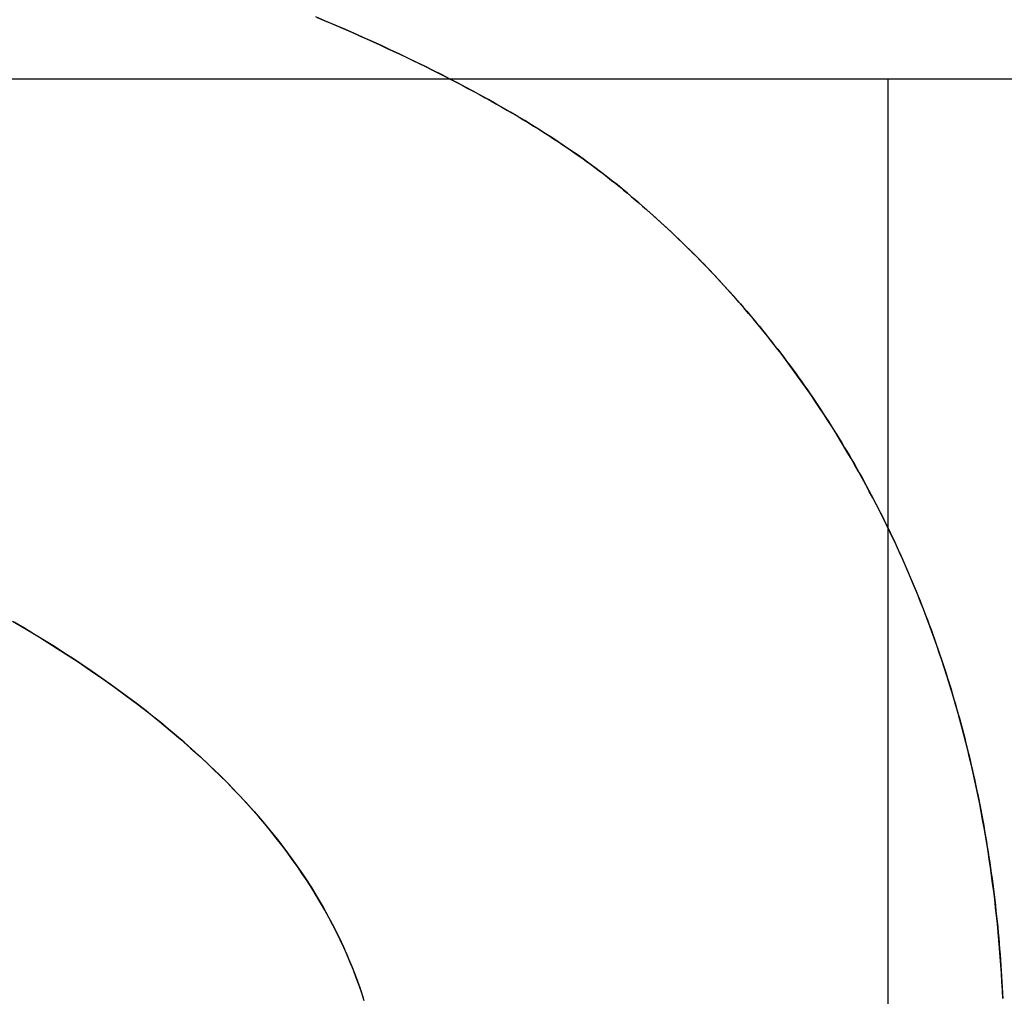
# Model space of a CAD drawing. Extents: x -1.48 to 1.48, y -1.03 to 1.03.
# Tile 43 of 90: x 0.0622 to 0.0824, y -0.5928 to -0.5728. Entities that reach past the tile are written whole.
import ezdxf

# ---------------------------------------------------------------- set-up
doc = ezdxf.new("R2010")
doc.units = 0
doc.layers.get('0').update_dxf_attribs({"linetype": 'CONTINUOUS'})

# ---------------------------------------------------------------- blocks, each defined once
blk = doc.blocks.new('*U1')
at = {"extrusion": (0, -1, 0)}
for p, q in [((-0.165, -0.574, -1.8705), (0.165, -0.574, -1.8705)), ((-0.08, -0.574, -1.502), (0.08, -0.574, -1.502)), ((0.08, -0.574, -1.5645), (0.165, -0.574, -1.5645)), ((0.08, -0.574, -1.502), (0.08, -0.574, -1.5645))]:
    blk.add_line(p, q, dxfattribs=at)
at = {"extrusion": (0, 0, -1)}
for p, q in [((-0.165, -0.574, -1.8705), (0.165, -0.574, -1.8705)), ((-0.08, -0.574, -1.502), (0.08, -0.574, -1.502)), ((0.08, -0.639, -1.502), (0.08, -0.574, -1.502)), ((0.08, -0.646, -1.5645), (0.08, -0.574, -1.5645)), ((0.08, -0.574, -1.5645), (0.165, -0.574, -1.5645))]:
    blk.add_line(p, q, dxfattribs=at)
at = {"extrusion": (-1, 0, 0)}
for p, q in [((0.08, -0.574, -1.502), (0.08, -0.574, -1.5645)), ((0.08, -0.646, -1.5645), (0.08, -0.574, -1.5645)), ((0.08, -0.639, -1.502), (0.08, -0.574, -1.502))]:
    blk.add_line(p, q, dxfattribs=at)
blk.add_line((0.074654, -0.576351, 0.154), (0.074654, -0.576351, 0.1539))
blk.add_line((0.074654, -0.576351, 0.154), (0.074654, -0.576351, 0.1539))
for points in [[(0.068286, -0.572742, 0.154), (0.068435, -0.572805, 0.154), (0.068582, -0.572868, 0.154), (0.068728, -0.57293, 0.154), (0.068873, -0.572993, 0.154), (0.069016, -0.573056, 0.154), (0.069158, -0.573119, 0.154), (0.069299, -0.573182, 0.154), (0.069438, -0.573245, 0.154), (0.069577, -0.573308, 0.154), (0.069714, -0.573372, 0.154), (0.069849, -0.573435, 0.154), (0.069984, -0.573498, 0.154), (0.070117, -0.573562, 0.154), (0.070249, -0.573625, 0.154), (0.07038, -0.573689, 0.154), (0.07051, -0.573752, 0.154), (0.070638, -0.573816, 0.154), (0.070765, -0.57388, 0.154), (0.07089, -0.573943, 0.154), (0.071015, -0.574007, 0.154), (0.071138, -0.574071, 0.154), (0.07126, -0.574135, 0.154), (0.071381, -0.574199, 0.154), (0.0715, -0.574263, 0.154), (0.071618, -0.574328, 0.154), (0.071735, -0.574392, 0.154), (0.071851, -0.574456, 0.154), (0.071965, -0.574521, 0.154), (0.072078, -0.574585, 0.154), (0.07219, -0.57465, 0.154), (0.0723, -0.574714, 0.154), (0.07241, -0.574779, 0.154), (0.072518, -0.574844, 0.154), (0.072624, -0.574909, 0.154), (0.07273, -0.574973, 0.154), (0.072834, -0.575038, 0.154), (0.072937, -0.575103, 0.154), (0.073039, -0.575168, 0.154), (0.073139, -0.575234, 0.154), (0.073238, -0.575299, 0.154), (0.073336, -0.575364, 0.154), (0.073433, -0.575429, 0.154), (0.073528, -0.575495, 0.154), (0.073623, -0.57556, 0.154), (0.073716, -0.575626, 0.154), (0.073807, -0.575691, 0.154), (0.073897, -0.575757, 0.154), (0.073986, -0.575823, 0.154), (0.074074, -0.575889, 0.154), (0.074161, -0.575954, 0.154), (0.074246, -0.57602, 0.154), (0.07433, -0.576086, 0.154), (0.074413, -0.576152, 0.154), (0.074495, -0.576219, 0.154), (0.074575, -0.576285, 0.154), (0.074654, -0.576351, 0.154)], [(0.074654, -0.576351, 0.1539), (0.074548, -0.576263, 0.1539), (0.07444, -0.576174, 0.1539), (0.074329, -0.576086, 0.1539), (0.074217, -0.575998, 0.1539), (0.074102, -0.575909, 0.1539), (0.073985, -0.575821, 0.1539), (0.073865, -0.575734, 0.1539), (0.073744, -0.575646, 0.1539), (0.07362, -0.575558, 0.1539), (0.073493, -0.575471, 0.1539), (0.073365, -0.575383, 0.1539), (0.073234, -0.575296, 0.1539), (0.073101, -0.575209, 0.1539), (0.072966, -0.575122, 0.1539), (0.072829, -0.575035, 0.1539), (0.072689, -0.574948, 0.1539), (0.072547, -0.574861, 0.1539), (0.072403, -0.574775, 0.1539), (0.072256, -0.574688, 0.1539), (0.072108, -0.574602, 0.1539), (0.071957, -0.574516, 0.1539), (0.071803, -0.57443, 0.1539), (0.071648, -0.574344, 0.1539), (0.07149, -0.574258, 0.1539), (0.07133, -0.574172, 0.1539), (0.071168, -0.574087, 0.1539), (0.071003, -0.574001, 0.1539), (0.070836, -0.573916, 0.1539), (0.070667, -0.573831, 0.1539), (0.070496, -0.573746, 0.1539), (0.070322, -0.573661, 0.1539), (0.070147, -0.573576, 0.1539), (0.069969, -0.573491, 0.1539), (0.069788, -0.573406, 0.1539), (0.069606, -0.573322, 0.1539), (0.069421, -0.573237, 0.1539), (0.069234, -0.573153, 0.1539), (0.069044, -0.573069, 0.1539), (0.068853, -0.572985, 0.1539), (0.068659, -0.572901, 0.1539), (0.068463, -0.572817, 0.1539), (0.068264, -0.572733, 0.1539)], [(0.074654, -0.576351, 0.1539), (0.074548, -0.576263, 0.1539), (0.07444, -0.576174, 0.1539), (0.074329, -0.576086, 0.1539), (0.074217, -0.575998, 0.1539), (0.074102, -0.575909, 0.1539), (0.073985, -0.575821, 0.1539), (0.073865, -0.575734, 0.1539), (0.073744, -0.575646, 0.1539), (0.07362, -0.575558, 0.1539), (0.073493, -0.575471, 0.1539), (0.073365, -0.575383, 0.1539), (0.073234, -0.575296, 0.1539), (0.073101, -0.575209, 0.1539), (0.072966, -0.575122, 0.1539), (0.072829, -0.575035, 0.1539), (0.072689, -0.574948, 0.1539), (0.072547, -0.574861, 0.1539), (0.072403, -0.574775, 0.1539), (0.072256, -0.574688, 0.1539), (0.072108, -0.574602, 0.1539), (0.071957, -0.574516, 0.1539), (0.071803, -0.57443, 0.1539), (0.071648, -0.574344, 0.1539), (0.07149, -0.574258, 0.1539), (0.07133, -0.574172, 0.1539), (0.071168, -0.574087, 0.1539), (0.071003, -0.574001, 0.1539), (0.070836, -0.573916, 0.1539), (0.070667, -0.573831, 0.1539), (0.070496, -0.573746, 0.1539), (0.070322, -0.573661, 0.1539), (0.070147, -0.573576, 0.1539), (0.069969, -0.573491, 0.1539), (0.069788, -0.573406, 0.1539), (0.069606, -0.573322, 0.1539), (0.069421, -0.573237, 0.1539), (0.069234, -0.573153, 0.1539), (0.069044, -0.573069, 0.1539), (0.068853, -0.572985, 0.1539), (0.068659, -0.572901, 0.1539), (0.068463, -0.572817, 0.1539), (0.068264, -0.572733, 0.1539)], [(0.068286, -0.572742, 0.154), (0.068435, -0.572805, 0.154), (0.068582, -0.572868, 0.154), (0.068728, -0.57293, 0.154), (0.068873, -0.572993, 0.154), (0.069016, -0.573056, 0.154), (0.069158, -0.573119, 0.154), (0.069299, -0.573182, 0.154), (0.069438, -0.573245, 0.154), (0.069577, -0.573308, 0.154), (0.069714, -0.573372, 0.154), (0.069849, -0.573435, 0.154), (0.069984, -0.573498, 0.154), (0.070117, -0.573562, 0.154), (0.070249, -0.573625, 0.154), (0.07038, -0.573689, 0.154), (0.07051, -0.573752, 0.154), (0.070638, -0.573816, 0.154), (0.070765, -0.57388, 0.154), (0.07089, -0.573943, 0.154), (0.071015, -0.574007, 0.154), (0.071138, -0.574071, 0.154), (0.07126, -0.574135, 0.154), (0.071381, -0.574199, 0.154), (0.0715, -0.574263, 0.154), (0.071618, -0.574328, 0.154), (0.071735, -0.574392, 0.154), (0.071851, -0.574456, 0.154), (0.071965, -0.574521, 0.154), (0.072078, -0.574585, 0.154), (0.07219, -0.57465, 0.154), (0.0723, -0.574714, 0.154), (0.07241, -0.574779, 0.154), (0.072518, -0.574844, 0.154), (0.072624, -0.574909, 0.154), (0.07273, -0.574973, 0.154), (0.072834, -0.575038, 0.154), (0.072937, -0.575103, 0.154), (0.073039, -0.575168, 0.154), (0.073139, -0.575234, 0.154), (0.073238, -0.575299, 0.154), (0.073336, -0.575364, 0.154), (0.073433, -0.575429, 0.154), (0.073528, -0.575495, 0.154), (0.073623, -0.57556, 0.154), (0.073716, -0.575626, 0.154), (0.073807, -0.575691, 0.154), (0.073897, -0.575757, 0.154), (0.073986, -0.575823, 0.154), (0.074074, -0.575889, 0.154), (0.074161, -0.575954, 0.154), (0.074246, -0.57602, 0.154), (0.07433, -0.576086, 0.154), (0.074413, -0.576152, 0.154), (0.074495, -0.576219, 0.154), (0.074575, -0.576285, 0.154), (0.074654, -0.576351, 0.154)], [(0.074654, -0.576351, 0.154), (0.074732, -0.576417, 0.154), (0.07481, -0.576483, 0.154), (0.074888, -0.57655, 0.154), (0.074965, -0.576617, 0.154), (0.075042, -0.576684, 0.154), (0.075118, -0.576751, 0.154), (0.075194, -0.576819, 0.154), (0.07527, -0.576887, 0.154), (0.075345, -0.576956, 0.154), (0.07542, -0.577024, 0.154), (0.075494, -0.577093, 0.154), (0.075569, -0.577163, 0.154), (0.075642, -0.577232, 0.154), (0.075716, -0.577303, 0.154), (0.075789, -0.577373, 0.154), (0.075861, -0.577444, 0.154), (0.075933, -0.577515, 0.154), (0.076005, -0.577586, 0.154), (0.076077, -0.577657, 0.154), (0.076148, -0.577729, 0.154), (0.076218, -0.577802, 0.154), (0.076288, -0.577874, 0.154), (0.076358, -0.577947, 0.154), (0.076428, -0.57802, 0.154), (0.076497, -0.578094, 0.154), (0.076566, -0.578168, 0.154), (0.076634, -0.578242, 0.154), (0.076702, -0.578316, 0.154), (0.076769, -0.578391, 0.154), (0.076837, -0.578466, 0.154), (0.076903, -0.578542, 0.154), (0.07697, -0.578618, 0.154), (0.077036, -0.578694, 0.154), (0.077101, -0.57877, 0.154), (0.077167, -0.578847, 0.154), (0.077231, -0.578924, 0.154), (0.077296, -0.579001, 0.154), (0.07736, -0.579079, 0.154), (0.077424, -0.579157, 0.154), (0.077487, -0.579235, 0.154), (0.07755, -0.579314, 0.154), (0.077612, -0.579393, 0.154), (0.077674, -0.579472, 0.154), (0.077736, -0.579552, 0.154), (0.077798, -0.579632, 0.154), (0.077859, -0.579712, 0.154), (0.077919, -0.579793, 0.154), (0.077979, -0.579873, 0.154), (0.078039, -0.579955, 0.154), (0.078099, -0.580036, 0.154), (0.078158, -0.580118, 0.154), (0.078216, -0.5802, 0.154), (0.078275, -0.580283, 0.154), (0.078333, -0.580365, 0.154), (0.07839, -0.580448, 0.154), (0.078447, -0.580532, 0.154), (0.078504, -0.580616, 0.154), (0.07856, -0.5807, 0.154), (0.078616, -0.580784, 0.154), (0.078672, -0.580869, 0.154), (0.078727, -0.580954, 0.154), (0.078782, -0.581039, 0.154), (0.078836, -0.581125, 0.154), (0.07889, -0.581211, 0.154), (0.078944, -0.581297, 0.154), (0.078997, -0.581384, 0.154), (0.07905, -0.581471, 0.154), (0.079103, -0.581558, 0.154), (0.079155, -0.581645, 0.154), (0.079206, -0.581733, 0.154), (0.079258, -0.581822, 0.154), (0.079309, -0.58191, 0.154), (0.079359, -0.581999, 0.154), (0.079409, -0.582088, 0.154), (0.079459, -0.582178, 0.154), (0.079509, -0.582267, 0.154), (0.079558, -0.582358, 0.154), (0.079606, -0.582448, 0.154), (0.079655, -0.582539, 0.154), (0.079702, -0.58263, 0.154), (0.07975, -0.582721, 0.154), (0.079797, -0.582813, 0.154), (0.079844, -0.582905, 0.154), (0.07989, -0.582997, 0.154), (0.079936, -0.58309, 0.154), (0.079981, -0.583183, 0.154), (0.080027, -0.583276, 0.154), (0.080071, -0.58337, 0.154), (0.080116, -0.583464, 0.154), (0.08016, -0.583558, 0.154), (0.080203, -0.583653, 0.154), (0.080246, -0.583748, 0.154), (0.080289, -0.583843, 0.154), (0.080332, -0.583938, 0.154), (0.080374, -0.584034, 0.154), (0.080416, -0.58413, 0.154), (0.080457, -0.584227, 0.154), (0.080498, -0.584324, 0.154), (0.080538, -0.58442, 0.154), (0.080578, -0.584517, 0.154), (0.080617, -0.584615, 0.154), (0.080657, -0.584712, 0.154), (0.080695, -0.58481, 0.154), (0.080733, -0.584908, 0.154), (0.080771, -0.585006, 0.154), (0.080808, -0.585104, 0.154), (0.080845, -0.585203, 0.154), (0.080882, -0.585302, 0.154), (0.080918, -0.585401, 0.154), (0.080953, -0.5855, 0.154), (0.080988, -0.585599, 0.154), (0.081023, -0.585699, 0.154), (0.081057, -0.585799, 0.154), (0.081091, -0.585899, 0.154), (0.081125, -0.585999, 0.154), (0.081157, -0.5861, 0.154), (0.08119, -0.586201, 0.154), (0.081222, -0.586302, 0.154), (0.081254, -0.586403, 0.154), (0.081285, -0.586504, 0.154), (0.081316, -0.586606, 0.154), (0.081346, -0.586708, 0.154), (0.081376, -0.58681, 0.154), (0.081405, -0.586912, 0.154), (0.081434, -0.587015, 0.154), (0.081463, -0.587118, 0.154), (0.081491, -0.58722, 0.154), (0.081519, -0.587324, 0.154), (0.081546, -0.587427, 0.154), (0.081573, -0.587531, 0.154), (0.081599, -0.587634, 0.154), (0.081625, -0.587738, 0.154), (0.081651, -0.587843, 0.154), (0.081676, -0.587947, 0.154), (0.081701, -0.588052, 0.154), (0.081725, -0.588157, 0.154), (0.081749, -0.588262, 0.154), (0.081772, -0.588367, 0.154), (0.081795, -0.588473, 0.154), (0.081817, -0.588579, 0.154), (0.081839, -0.588685, 0.154), (0.081861, -0.588791, 0.154), (0.081882, -0.588897, 0.154), (0.081903, -0.589004, 0.154), (0.081923, -0.589111, 0.154), (0.081943, -0.589218, 0.154), (0.081962, -0.589325, 0.154), (0.081981, -0.589433, 0.154), (0.082, -0.589541, 0.154), (0.082018, -0.589649, 0.154), (0.082036, -0.589757, 0.154), (0.082053, -0.589865, 0.154), (0.08207, -0.589974, 0.154), (0.082086, -0.590083, 0.154), (0.082102, -0.590192, 0.154), (0.082118, -0.590301, 0.154), (0.082133, -0.59041, 0.154), (0.082147, -0.59052, 0.154), (0.082162, -0.59063, 0.154), (0.082175, -0.59074, 0.154), (0.082189, -0.590851, 0.154), (0.082201, -0.590961, 0.154), (0.082214, -0.591072, 0.154), (0.082226, -0.591183, 0.154), (0.082238, -0.591294, 0.154), (0.082249, -0.591406, 0.154), (0.082259, -0.591517, 0.154), (0.08227, -0.591629, 0.154), (0.082279, -0.591741, 0.154), (0.082289, -0.591854, 0.154), (0.082298, -0.591966, 0.154), (0.082306, -0.592079, 0.154), (0.082314, -0.592192, 0.154), (0.082322, -0.592305, 0.154), (0.082329, -0.592419, 0.154), (0.082336, -0.592532, 0.154), (0.082342, -0.592646, 0.154), (0.082348, -0.59276, 0.154), (0.082354, -0.592875, 0.154)], [(0.082353, -0.592871, 0.1539), (0.082345, -0.592699, 0.1539), (0.082336, -0.592528, 0.1539), (0.082325, -0.592357, 0.1539), (0.082314, -0.592187, 0.1539), (0.082302, -0.592017, 0.1539), (0.082288, -0.591848, 0.1539), (0.082274, -0.591679, 0.1539), (0.082259, -0.59151, 0.1539), (0.082242, -0.591343, 0.1539), (0.082225, -0.591175, 0.1539), (0.082207, -0.591008, 0.1539), (0.082188, -0.590842, 0.1539), (0.082167, -0.590676, 0.1539), (0.082146, -0.590511, 0.1539), (0.082124, -0.590346, 0.1539), (0.082101, -0.590181, 0.1539), (0.082076, -0.590017, 0.1539), (0.082051, -0.589854, 0.1539), (0.082025, -0.589691, 0.1539), (0.081998, -0.589529, 0.1539), (0.08197, -0.589367, 0.1539), (0.081941, -0.589205, 0.1539), (0.081911, -0.589044, 0.1539), (0.08188, -0.588884, 0.1539), (0.081848, -0.588724, 0.1539), (0.081814, -0.588564, 0.1539), (0.08178, -0.588406, 0.1539), (0.081745, -0.588247, 0.1539), (0.081709, -0.588089, 0.1539), (0.081672, -0.587932, 0.1539), (0.081634, -0.587775, 0.1539), (0.081595, -0.587618, 0.1539), (0.081555, -0.587462, 0.1539), (0.081514, -0.587307, 0.1539), (0.081472, -0.587152, 0.1539), (0.081429, -0.586997, 0.1539), (0.081385, -0.586843, 0.1539), (0.081341, -0.586689, 0.1539), (0.081295, -0.586536, 0.1539), (0.081248, -0.586384, 0.1539), (0.0812, -0.586232, 0.1539), (0.081151, -0.58608, 0.1539), (0.081101, -0.585929, 0.1539), (0.08105, -0.585779, 0.1539), (0.080999, -0.585628, 0.1539), (0.080946, -0.585479, 0.1539), (0.080892, -0.58533, 0.1539), (0.080837, -0.585181, 0.1539), (0.080781, -0.585033, 0.1539), (0.080725, -0.584885, 0.1539), (0.080667, -0.584738, 0.1539), (0.080608, -0.584592, 0.1539), (0.080548, -0.584446, 0.1539), (0.080488, -0.5843, 0.1539), (0.080426, -0.584155, 0.1539), (0.080363, -0.58401, 0.1539), (0.0803, -0.583866, 0.1539), (0.080235, -0.583723, 0.1539), (0.08017, -0.58358, 0.1539), (0.080104, -0.583439, 0.1539), (0.080037, -0.583298, 0.1539), (0.079969, -0.583157, 0.1539), (0.0799, -0.583018, 0.1539), (0.07983, -0.582879, 0.1539), (0.07976, -0.582741, 0.1539), (0.079688, -0.582603, 0.1539), (0.079616, -0.582467, 0.1539), (0.079543, -0.582331, 0.1539), (0.079469, -0.582195, 0.1539), (0.079394, -0.582061, 0.1539), (0.079318, -0.581927, 0.1539), (0.079242, -0.581794, 0.1539), (0.079164, -0.581661, 0.1539), (0.079086, -0.58153, 0.1539), (0.079006, -0.581399, 0.1539), (0.078926, -0.581268, 0.1539), (0.078845, -0.581139, 0.1539), (0.078763, -0.58101, 0.1539), (0.078681, -0.580882, 0.1539), (0.078597, -0.580755, 0.1539), (0.078512, -0.580628, 0.1539), (0.078427, -0.580502, 0.1539), (0.078341, -0.580377, 0.1539), (0.078254, -0.580253, 0.1539), (0.078166, -0.580129, 0.1539), (0.078077, -0.580006, 0.1539), (0.077987, -0.579884, 0.1539), (0.077896, -0.579762, 0.1539), (0.077805, -0.579641, 0.1539), (0.077713, -0.579521, 0.1539), (0.077619, -0.579402, 0.1539), (0.077525, -0.579283, 0.1539), (0.07743, -0.579165, 0.1539), (0.077334, -0.579048, 0.1539), (0.077238, -0.578931, 0.1539), (0.07714, -0.578815, 0.1539), (0.077041, -0.5787, 0.1539), (0.076942, -0.578586, 0.1539), (0.076842, -0.578472, 0.1539), (0.076741, -0.578359, 0.1539), (0.076639, -0.578247, 0.1539), (0.076536, -0.578136, 0.1539), (0.076432, -0.578025, 0.1539), (0.076328, -0.577915, 0.1539), (0.076222, -0.577806, 0.1539), (0.076116, -0.577697, 0.1539), (0.076009, -0.577589, 0.1539), (0.0759, -0.577482, 0.1539), (0.075791, -0.577376, 0.1539), (0.075682, -0.57727, 0.1539), (0.075571, -0.577165, 0.1539), (0.075459, -0.577061, 0.1539), (0.075347, -0.576957, 0.1539), (0.075233, -0.576854, 0.1539), (0.075119, -0.576752, 0.1539), (0.075004, -0.576651, 0.1539), (0.074888, -0.57655, 0.1539), (0.074771, -0.57645, 0.1539), (0.074654, -0.576351, 0.1539)], [(0.082353, -0.592871, 0.1539), (0.082345, -0.592699, 0.1539), (0.082336, -0.592528, 0.1539), (0.082325, -0.592357, 0.1539), (0.082314, -0.592187, 0.1539), (0.082302, -0.592017, 0.1539), (0.082288, -0.591848, 0.1539), (0.082274, -0.591679, 0.1539), (0.082259, -0.59151, 0.1539), (0.082242, -0.591343, 0.1539), (0.082225, -0.591175, 0.1539), (0.082207, -0.591008, 0.1539), (0.082188, -0.590842, 0.1539), (0.082167, -0.590676, 0.1539), (0.082146, -0.590511, 0.1539), (0.082124, -0.590346, 0.1539), (0.082101, -0.590181, 0.1539), (0.082076, -0.590017, 0.1539), (0.082051, -0.589854, 0.1539), (0.082025, -0.589691, 0.1539), (0.081998, -0.589529, 0.1539), (0.08197, -0.589367, 0.1539), (0.081941, -0.589205, 0.1539), (0.081911, -0.589044, 0.1539), (0.08188, -0.588884, 0.1539), (0.081848, -0.588724, 0.1539), (0.081814, -0.588564, 0.1539), (0.08178, -0.588406, 0.1539), (0.081745, -0.588247, 0.1539), (0.081709, -0.588089, 0.1539), (0.081672, -0.587932, 0.1539), (0.081634, -0.587775, 0.1539), (0.081595, -0.587618, 0.1539), (0.081555, -0.587462, 0.1539), (0.081514, -0.587307, 0.1539), (0.081472, -0.587152, 0.1539), (0.081429, -0.586997, 0.1539), (0.081385, -0.586843, 0.1539), (0.081341, -0.586689, 0.1539), (0.081295, -0.586536, 0.1539), (0.081248, -0.586384, 0.1539), (0.0812, -0.586232, 0.1539), (0.081151, -0.58608, 0.1539), (0.081101, -0.585929, 0.1539), (0.08105, -0.585779, 0.1539), (0.080999, -0.585628, 0.1539), (0.080946, -0.585479, 0.1539), (0.080892, -0.58533, 0.1539), (0.080837, -0.585181, 0.1539), (0.080781, -0.585033, 0.1539), (0.080725, -0.584885, 0.1539), (0.080667, -0.584738, 0.1539), (0.080608, -0.584592, 0.1539), (0.080548, -0.584446, 0.1539), (0.080488, -0.5843, 0.1539), (0.080426, -0.584155, 0.1539), (0.080363, -0.58401, 0.1539), (0.0803, -0.583866, 0.1539), (0.080235, -0.583723, 0.1539), (0.08017, -0.58358, 0.1539), (0.080104, -0.583439, 0.1539), (0.080037, -0.583298, 0.1539), (0.079969, -0.583157, 0.1539), (0.0799, -0.583018, 0.1539), (0.07983, -0.582879, 0.1539), (0.07976, -0.582741, 0.1539), (0.079688, -0.582603, 0.1539), (0.079616, -0.582467, 0.1539), (0.079543, -0.582331, 0.1539), (0.079469, -0.582195, 0.1539), (0.079394, -0.582061, 0.1539), (0.079318, -0.581927, 0.1539), (0.079242, -0.581794, 0.1539), (0.079164, -0.581661, 0.1539), (0.079086, -0.58153, 0.1539), (0.079006, -0.581399, 0.1539), (0.078926, -0.581268, 0.1539), (0.078845, -0.581139, 0.1539), (0.078763, -0.58101, 0.1539), (0.078681, -0.580882, 0.1539), (0.078597, -0.580755, 0.1539), (0.078512, -0.580628, 0.1539), (0.078427, -0.580502, 0.1539), (0.078341, -0.580377, 0.1539), (0.078254, -0.580253, 0.1539), (0.078166, -0.580129, 0.1539), (0.078077, -0.580006, 0.1539), (0.077987, -0.579884, 0.1539), (0.077896, -0.579762, 0.1539), (0.077805, -0.579641, 0.1539), (0.077713, -0.579521, 0.1539), (0.077619, -0.579402, 0.1539), (0.077525, -0.579283, 0.1539), (0.07743, -0.579165, 0.1539), (0.077334, -0.579048, 0.1539), (0.077238, -0.578931, 0.1539), (0.07714, -0.578815, 0.1539), (0.077041, -0.5787, 0.1539), (0.076942, -0.578586, 0.1539), (0.076842, -0.578472, 0.1539), (0.076741, -0.578359, 0.1539), (0.076639, -0.578247, 0.1539), (0.076536, -0.578136, 0.1539), (0.076432, -0.578025, 0.1539), (0.076328, -0.577915, 0.1539), (0.076222, -0.577806, 0.1539), (0.076116, -0.577697, 0.1539), (0.076009, -0.577589, 0.1539), (0.0759, -0.577482, 0.1539), (0.075791, -0.577376, 0.1539), (0.075682, -0.57727, 0.1539), (0.075571, -0.577165, 0.1539), (0.075459, -0.577061, 0.1539), (0.075347, -0.576957, 0.1539), (0.075233, -0.576854, 0.1539), (0.075119, -0.576752, 0.1539), (0.075004, -0.576651, 0.1539), (0.074888, -0.57655, 0.1539), (0.074771, -0.57645, 0.1539), (0.074654, -0.576351, 0.1539)], [(0.074654, -0.576351, 0.154), (0.074732, -0.576417, 0.154), (0.07481, -0.576483, 0.154), (0.074888, -0.57655, 0.154), (0.074965, -0.576617, 0.154), (0.075042, -0.576684, 0.154), (0.075118, -0.576751, 0.154), (0.075194, -0.576819, 0.154), (0.07527, -0.576887, 0.154), (0.075345, -0.576956, 0.154), (0.07542, -0.577024, 0.154), (0.075494, -0.577093, 0.154), (0.075569, -0.577163, 0.154), (0.075642, -0.577232, 0.154), (0.075716, -0.577303, 0.154), (0.075789, -0.577373, 0.154), (0.075861, -0.577444, 0.154), (0.075933, -0.577515, 0.154), (0.076005, -0.577586, 0.154), (0.076077, -0.577657, 0.154), (0.076148, -0.577729, 0.154), (0.076218, -0.577802, 0.154), (0.076288, -0.577874, 0.154), (0.076358, -0.577947, 0.154), (0.076428, -0.57802, 0.154), (0.076497, -0.578094, 0.154), (0.076566, -0.578168, 0.154), (0.076634, -0.578242, 0.154), (0.076702, -0.578316, 0.154), (0.076769, -0.578391, 0.154), (0.076837, -0.578466, 0.154), (0.076903, -0.578542, 0.154), (0.07697, -0.578618, 0.154), (0.077036, -0.578694, 0.154), (0.077101, -0.57877, 0.154), (0.077167, -0.578847, 0.154), (0.077231, -0.578924, 0.154), (0.077296, -0.579001, 0.154), (0.07736, -0.579079, 0.154), (0.077424, -0.579157, 0.154), (0.077487, -0.579235, 0.154), (0.07755, -0.579314, 0.154), (0.077612, -0.579393, 0.154), (0.077674, -0.579472, 0.154), (0.077736, -0.579552, 0.154), (0.077798, -0.579632, 0.154), (0.077859, -0.579712, 0.154), (0.077919, -0.579793, 0.154), (0.077979, -0.579873, 0.154), (0.078039, -0.579955, 0.154), (0.078099, -0.580036, 0.154), (0.078158, -0.580118, 0.154), (0.078216, -0.5802, 0.154), (0.078275, -0.580283, 0.154), (0.078333, -0.580365, 0.154), (0.07839, -0.580448, 0.154), (0.078447, -0.580532, 0.154), (0.078504, -0.580616, 0.154), (0.07856, -0.5807, 0.154), (0.078616, -0.580784, 0.154), (0.078672, -0.580869, 0.154), (0.078727, -0.580954, 0.154), (0.078782, -0.581039, 0.154), (0.078836, -0.581125, 0.154), (0.07889, -0.581211, 0.154), (0.078944, -0.581297, 0.154), (0.078997, -0.581384, 0.154), (0.07905, -0.581471, 0.154), (0.079103, -0.581558, 0.154), (0.079155, -0.581645, 0.154), (0.079206, -0.581733, 0.154), (0.079258, -0.581822, 0.154), (0.079309, -0.58191, 0.154), (0.079359, -0.581999, 0.154), (0.079409, -0.582088, 0.154), (0.079459, -0.582178, 0.154), (0.079509, -0.582267, 0.154), (0.079558, -0.582358, 0.154), (0.079606, -0.582448, 0.154), (0.079655, -0.582539, 0.154), (0.079702, -0.58263, 0.154), (0.07975, -0.582721, 0.154), (0.079797, -0.582813, 0.154), (0.079844, -0.582905, 0.154), (0.07989, -0.582997, 0.154), (0.079936, -0.58309, 0.154), (0.079981, -0.583183, 0.154), (0.080027, -0.583276, 0.154), (0.080071, -0.58337, 0.154), (0.080116, -0.583464, 0.154), (0.08016, -0.583558, 0.154), (0.080203, -0.583653, 0.154), (0.080246, -0.583748, 0.154), (0.080289, -0.583843, 0.154), (0.080332, -0.583938, 0.154), (0.080374, -0.584034, 0.154), (0.080416, -0.58413, 0.154), (0.080457, -0.584227, 0.154), (0.080498, -0.584324, 0.154), (0.080538, -0.58442, 0.154), (0.080578, -0.584517, 0.154), (0.080617, -0.584615, 0.154), (0.080657, -0.584712, 0.154), (0.080695, -0.58481, 0.154), (0.080733, -0.584908, 0.154), (0.080771, -0.585006, 0.154), (0.080808, -0.585104, 0.154), (0.080845, -0.585203, 0.154), (0.080882, -0.585302, 0.154), (0.080918, -0.585401, 0.154), (0.080953, -0.5855, 0.154), (0.080988, -0.585599, 0.154), (0.081023, -0.585699, 0.154), (0.081057, -0.585799, 0.154), (0.081091, -0.585899, 0.154), (0.081125, -0.585999, 0.154), (0.081157, -0.5861, 0.154), (0.08119, -0.586201, 0.154), (0.081222, -0.586302, 0.154), (0.081254, -0.586403, 0.154), (0.081285, -0.586504, 0.154), (0.081316, -0.586606, 0.154), (0.081346, -0.586708, 0.154), (0.081376, -0.58681, 0.154), (0.081405, -0.586912, 0.154), (0.081434, -0.587015, 0.154), (0.081463, -0.587118, 0.154), (0.081491, -0.58722, 0.154), (0.081519, -0.587324, 0.154), (0.081546, -0.587427, 0.154), (0.081573, -0.587531, 0.154), (0.081599, -0.587634, 0.154), (0.081625, -0.587738, 0.154), (0.081651, -0.587843, 0.154), (0.081676, -0.587947, 0.154), (0.081701, -0.588052, 0.154), (0.081725, -0.588157, 0.154), (0.081749, -0.588262, 0.154), (0.081772, -0.588367, 0.154), (0.081795, -0.588473, 0.154), (0.081817, -0.588579, 0.154), (0.081839, -0.588685, 0.154), (0.081861, -0.588791, 0.154), (0.081882, -0.588897, 0.154), (0.081903, -0.589004, 0.154), (0.081923, -0.589111, 0.154), (0.081943, -0.589218, 0.154), (0.081962, -0.589325, 0.154), (0.081981, -0.589433, 0.154), (0.082, -0.589541, 0.154), (0.082018, -0.589649, 0.154), (0.082036, -0.589757, 0.154), (0.082053, -0.589865, 0.154), (0.08207, -0.589974, 0.154), (0.082086, -0.590083, 0.154), (0.082102, -0.590192, 0.154), (0.082118, -0.590301, 0.154), (0.082133, -0.59041, 0.154), (0.082147, -0.59052, 0.154), (0.082162, -0.59063, 0.154), (0.082175, -0.59074, 0.154), (0.082189, -0.590851, 0.154), (0.082201, -0.590961, 0.154), (0.082214, -0.591072, 0.154), (0.082226, -0.591183, 0.154), (0.082238, -0.591294, 0.154), (0.082249, -0.591406, 0.154), (0.082259, -0.591517, 0.154), (0.08227, -0.591629, 0.154), (0.082279, -0.591741, 0.154), (0.082289, -0.591854, 0.154), (0.082298, -0.591966, 0.154), (0.082306, -0.592079, 0.154), (0.082314, -0.592192, 0.154), (0.082322, -0.592305, 0.154), (0.082329, -0.592419, 0.154), (0.082336, -0.592532, 0.154), (0.082342, -0.592646, 0.154), (0.082348, -0.59276, 0.154), (0.082354, -0.592875, 0.154)], [(0.069254, -0.592921, 0.154), (0.069203, -0.592763, 0.154), (0.069149, -0.592605, 0.154), (0.069092, -0.592447, 0.154), (0.069031, -0.59229, 0.154), (0.068968, -0.592134, 0.154), (0.068902, -0.591979, 0.154), (0.068834, -0.591824, 0.154), (0.068762, -0.59167, 0.154), (0.068687, -0.591516, 0.154), (0.068609, -0.591364, 0.154), (0.068528, -0.591211, 0.154), (0.068445, -0.59106, 0.154), (0.068358, -0.590909, 0.154), (0.068269, -0.590759, 0.154), (0.068177, -0.590609, 0.154), (0.068081, -0.59046, 0.154), (0.067983, -0.590312, 0.154), (0.067882, -0.590164, 0.154), (0.067778, -0.590017, 0.154), (0.06767, -0.58987, 0.154), (0.067561, -0.589725, 0.154), (0.067448, -0.58958, 0.154), (0.067332, -0.589435, 0.154), (0.067213, -0.589291, 0.154), (0.067091, -0.589148, 0.154), (0.066967, -0.589006, 0.154), (0.066839, -0.588864, 0.154), (0.066709, -0.588722, 0.154), (0.066575, -0.588582, 0.154), (0.066439, -0.588442, 0.154), (0.066299, -0.588302, 0.154), (0.066157, -0.588164, 0.154), (0.066012, -0.588026, 0.154), (0.065864, -0.587888, 0.154), (0.065713, -0.587752, 0.154), (0.065559, -0.587616, 0.154), (0.065402, -0.58748, 0.154), (0.065242, -0.587345, 0.154), (0.065079, -0.587211, 0.154), (0.064913, -0.587078, 0.154), (0.064745, -0.586945, 0.154), (0.064573, -0.586813, 0.154), (0.064399, -0.586681, 0.154), (0.064221, -0.58655, 0.154), (0.064041, -0.58642, 0.154), (0.063858, -0.58629, 0.154), (0.063671, -0.586161, 0.154), (0.063482, -0.586033, 0.154), (0.06329, -0.585905, 0.154), (0.063095, -0.585778, 0.154), (0.062897, -0.585652, 0.154), (0.062696, -0.585526, 0.154), (0.062492, -0.585401, 0.154), (0.062286, -0.585276, 0.154), (0.062076, -0.585153, 0.154)], [(0.062036, -0.585129, 0.1539), (0.062316, -0.585295, 0.1539), (0.062591, -0.585461, 0.1539), (0.062861, -0.585629, 0.1539), (0.063126, -0.585798, 0.1539), (0.063385, -0.585968, 0.1539), (0.06364, -0.58614, 0.1539), (0.063889, -0.586312, 0.1539), (0.064132, -0.586486, 0.1539), (0.064371, -0.58666, 0.1539), (0.064604, -0.586836, 0.1539), (0.064832, -0.587013, 0.1539), (0.065055, -0.587192, 0.1539), (0.065272, -0.587371, 0.1539), (0.065485, -0.587551, 0.1539), (0.065692, -0.587733, 0.1539), (0.065894, -0.587916, 0.1539), (0.06609, -0.5881, 0.1539), (0.066282, -0.588285, 0.1539), (0.066468, -0.588471, 0.1539), (0.066648, -0.588659, 0.1539), (0.066824, -0.588847, 0.1539), (0.066994, -0.589037, 0.1539), (0.067159, -0.589228, 0.1539), (0.067319, -0.58942, 0.1539), (0.067474, -0.589613, 0.1539), (0.067623, -0.589807, 0.1539), (0.067768, -0.590003, 0.1539), (0.067906, -0.5902, 0.1539), (0.06804, -0.590397, 0.1539), (0.068169, -0.590596, 0.1539), (0.068292, -0.590796, 0.1539), (0.06841, -0.590998, 0.1539), (0.068522, -0.5912, 0.1539), (0.06863, -0.591404, 0.1539), (0.068732, -0.591608, 0.1539), (0.068829, -0.591814, 0.1539), (0.068921, -0.592021, 0.1539), (0.069007, -0.59223, 0.1539), (0.069088, -0.592439, 0.1539), (0.069165, -0.592649, 0.1539), (0.069235, -0.592861, 0.1539)], [(0.062036, -0.585129, 0.1539), (0.062316, -0.585295, 0.1539), (0.062591, -0.585461, 0.1539), (0.062861, -0.585629, 0.1539), (0.063126, -0.585798, 0.1539), (0.063385, -0.585968, 0.1539), (0.06364, -0.58614, 0.1539), (0.063889, -0.586312, 0.1539), (0.064132, -0.586486, 0.1539), (0.064371, -0.58666, 0.1539), (0.064604, -0.586836, 0.1539), (0.064832, -0.587013, 0.1539), (0.065055, -0.587192, 0.1539), (0.065272, -0.587371, 0.1539), (0.065485, -0.587551, 0.1539), (0.065692, -0.587733, 0.1539), (0.065894, -0.587916, 0.1539), (0.06609, -0.5881, 0.1539), (0.066282, -0.588285, 0.1539), (0.066468, -0.588471, 0.1539), (0.066648, -0.588659, 0.1539), (0.066824, -0.588847, 0.1539), (0.066994, -0.589037, 0.1539), (0.067159, -0.589228, 0.1539), (0.067319, -0.58942, 0.1539), (0.067474, -0.589613, 0.1539), (0.067623, -0.589807, 0.1539), (0.067768, -0.590003, 0.1539), (0.067906, -0.5902, 0.1539), (0.06804, -0.590397, 0.1539), (0.068169, -0.590596, 0.1539), (0.068292, -0.590796, 0.1539), (0.06841, -0.590998, 0.1539), (0.068522, -0.5912, 0.1539), (0.06863, -0.591404, 0.1539), (0.068732, -0.591608, 0.1539), (0.068829, -0.591814, 0.1539), (0.068921, -0.592021, 0.1539), (0.069007, -0.59223, 0.1539), (0.069088, -0.592439, 0.1539), (0.069165, -0.592649, 0.1539), (0.069235, -0.592861, 0.1539)], [(0.069254, -0.592921, 0.154), (0.069203, -0.592763, 0.154), (0.069149, -0.592605, 0.154), (0.069092, -0.592447, 0.154), (0.069031, -0.59229, 0.154), (0.068968, -0.592134, 0.154), (0.068902, -0.591979, 0.154), (0.068834, -0.591824, 0.154), (0.068762, -0.59167, 0.154), (0.068687, -0.591516, 0.154), (0.068609, -0.591364, 0.154), (0.068528, -0.591211, 0.154), (0.068445, -0.59106, 0.154), (0.068358, -0.590909, 0.154), (0.068269, -0.590759, 0.154), (0.068177, -0.590609, 0.154), (0.068081, -0.59046, 0.154), (0.067983, -0.590312, 0.154), (0.067882, -0.590164, 0.154), (0.067778, -0.590017, 0.154), (0.06767, -0.58987, 0.154), (0.067561, -0.589725, 0.154), (0.067448, -0.58958, 0.154), (0.067332, -0.589435, 0.154), (0.067213, -0.589291, 0.154), (0.067091, -0.589148, 0.154), (0.066967, -0.589006, 0.154), (0.066839, -0.588864, 0.154), (0.066709, -0.588722, 0.154), (0.066575, -0.588582, 0.154), (0.066439, -0.588442, 0.154), (0.066299, -0.588302, 0.154), (0.066157, -0.588164, 0.154), (0.066012, -0.588026, 0.154), (0.065864, -0.587888, 0.154), (0.065713, -0.587752, 0.154), (0.065559, -0.587616, 0.154), (0.065402, -0.58748, 0.154), (0.065242, -0.587345, 0.154), (0.065079, -0.587211, 0.154), (0.064913, -0.587078, 0.154), (0.064745, -0.586945, 0.154), (0.064573, -0.586813, 0.154), (0.064399, -0.586681, 0.154), (0.064221, -0.58655, 0.154), (0.064041, -0.58642, 0.154), (0.063858, -0.58629, 0.154), (0.063671, -0.586161, 0.154), (0.063482, -0.586033, 0.154), (0.06329, -0.585905, 0.154), (0.063095, -0.585778, 0.154), (0.062897, -0.585652, 0.154), (0.062696, -0.585526, 0.154), (0.062492, -0.585401, 0.154), (0.062286, -0.585276, 0.154), (0.062076, -0.585153, 0.154)]]:
    blk.add_polyline3d(points)

msp = doc.modelspace()

# ---------------------------------------------------------------- block references
msp.add_blockref('*U1', (0, 0))

doc.saveas('drawing.dxf')
